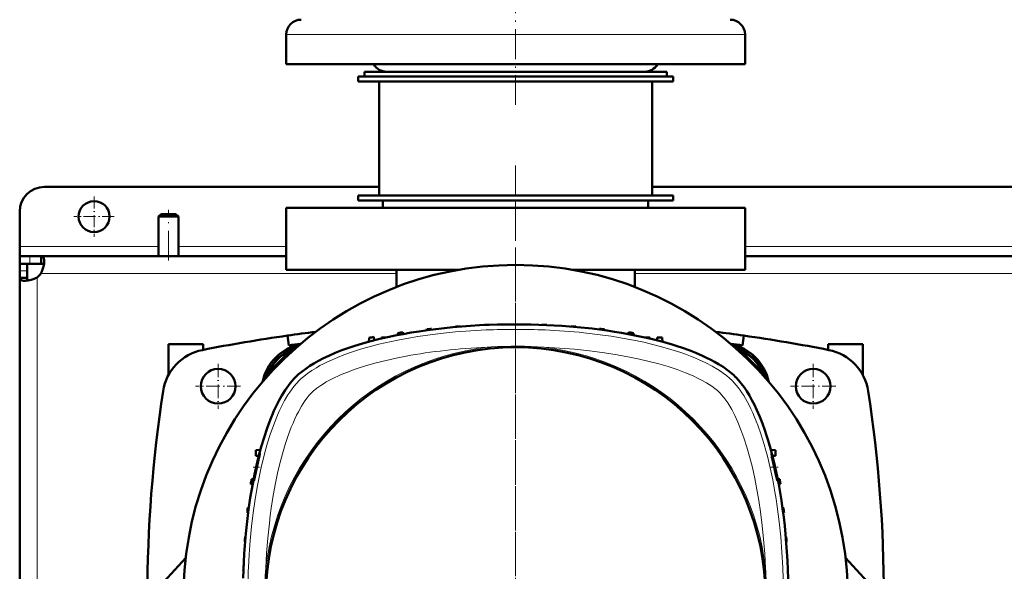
# Model space of a CAD drawing. Extents: x -1976 to 2357, y -1844 to 653.
# Tile 20 of 56: x -303 to 94, y -1345 to -1122. Entities that reach past the tile are written whole.
import ezdxf

# ---------------------------------------------------------------- set-up
doc = ezdxf.new("R2010")
doc.units = 0
doc.linetypes.add('DASHDOT', pattern=[18.5, 12, -3, 0.5, -3])

msp = doc.modelspace()

# ---------------------------------------------------------------- linework, layer by layer
at = {"color": 7, "linetype": 'DASHDOT', "lineweight": 18}
for p, q in [((-103.43, -1156.72), (-103.43, -995.92)), ((-103.43, -1181.13), (-103.43, -1529.53)), ((-103.43, -1226.32), (-103.43, -1190.32)), ((-243.43, -1219.52), (-243.43, -1199.12)), ((-103.43, -1224.03), (-103.43, -1486.62))]:
    msp.add_line(p, q, dxfattribs=at)
at = {"color": 7, "lineweight": 18}
for p, q in [((-184.61, -1128.32), (-195.93, -1128.32)), ((-10.93, -1128.32), (-184.61, -1128.32)), ((-247.43, -1213.82), (-303.43, -1213.82)), ((-195.93, -1213.82), (-239.43, -1213.82)), ((304.07, -1213.82), (-10.93, -1213.82)), ((-299.32, -1217.82), (-299.32, -1220.82)), ((-303.43, -1223.69), (-300.43, -1223.69)), ((-296.43, -1226.36), (-296.43, -1355.32)), ((-151.43, -1224.82), (-294.9, -1224.82)), ((348.57, -1224.82), (-55.43, -1224.82))]:
    msp.add_line(p, q, dxfattribs=at)
at = {"color": 7, "lineweight": 50}
for p, q in [((-195.93, -1140.32), (-195.93, -1128.32)), ((-10.93, -1140.32), (-10.93, -1128.32)), ((-184.61, -1140.32), (-195.93, -1140.32)), ((-10.93, -1140.32), (-184.61, -1140.32)), ((-164.43, -1143.32), (-49.9, -1143.32)), ((-164.43, -1143.32), (-164.43, -1145.32)), ((-149.07, -1143.32), (-155.43, -1143.32)), ((-51.43, -1143.32), (-149.07, -1143.32)), ((-49.9, -1143.32), (-42.43, -1143.32)), ((-42.43, -1143.32), (-42.43, -1145.32)), ((-166.93, -1145.32), (-103.43, -1145.32)), ((-166.93, -1145.32), (-166.93, -1147.32)), ((-166.93, -1147.32), (-103.43, -1147.32)), ((-164.43, -1145.32), (-49.9, -1145.32)), ((-158.43, -1147.32), (-158.43, -1193.32)), ((-103.43, -1145.32), (-39.93, -1145.32)), ((-103.43, -1147.32), (-39.93, -1147.32)), ((-49.9, -1145.32), (-42.43, -1145.32)), ((-48.43, -1147.32), (-48.43, -1193.32)), ((-39.93, -1145.32), (-39.93, -1147.32)), ((-158.43, -1189.82), (-293.43, -1189.82)), ((341.57, -1189.82), (-48.43, -1189.82)), ((-166.93, -1193.32), (-103.43, -1193.32)), ((-166.93, -1193.32), (-166.93, -1195.32)), ((-158.43, -1193.32), (-103.43, -1193.32)), ((-103.43, -1193.32), (-48.43, -1193.32)), ((-103.43, -1193.32), (-39.93, -1193.32)), ((-39.93, -1193.32), (-39.93, -1195.32)), ((-10.93, -1198.32), (-195.93, -1198.32)), ((-195.93, -1223.32), (-195.93, -1198.32)), ((-166.93, -1195.32), (-103.43, -1195.32)), ((-156.93, -1198.32), (-156.93, -1195.32)), ((-103.43, -1195.32), (-39.93, -1195.32)), ((-49.93, -1198.32), (-49.93, -1195.32)), ((-10.93, -1198.32), (-10.93, -1223.32)), ((-303.43, -1213.82), (-303.43, -1199.82)), ((-246.43, -1200.82), (-247.43, -1201.82)), ((-247.43, -1201.82), (-247.43, -1217.82)), ((-239.43, -1201.82), (-247.43, -1201.82)), ((-240.43, -1200.82), (-246.43, -1200.82)), ((-240.43, -1200.82), (-239.43, -1201.82)), ((-239.43, -1201.82), (-239.43, -1217.82)), ((-303.43, -1217.82), (-303.43, -1213.82)), ((-303.43, -1217.82), (-303.43, -1220.82)), ((-299.32, -1217.82), (-303.43, -1217.82)), ((-294.76, -1217.82), (-299.32, -1217.82)), ((-294.76, -1217.82), (-294.76, -1220.82)), ((-195.93, -1217.82), (-294.76, -1217.82)), ((304.07, -1217.82), (-10.93, -1217.82)), ((-303.43, -1220.82), (-303.3, -1220.82)), ((-303.43, -1220.82), (-303.43, -1223.69)), ((-299.32, -1220.82), (-303.43, -1220.82)), ((-300.43, -1220.82), (-300.43, -1223.69)), ((-299.32, -1220.82), (-294.76, -1220.82)), ((-303.43, -1223.69), (-303.43, -1226.49)), ((-303.43, -1226.49), (-300.43, -1226.49)), ((-303.43, -1226.49), (-303.43, -1355.32)), ((-300.43, -1226.49), (-300.43, -1223.69)), ((-126.45, -1223.32), (-195.93, -1223.32)), ((-151.43, -1230.22), (-151.43, -1223.32)), ((-10.93, -1223.32), (-80.42, -1223.32)), ((-55.43, -1230.22), (-55.43, -1223.32)), ((-127.68, -1246.23), (-127.69, -1246.38)), ((-125.68, -1246.08), (-125.68, -1246.21)), ((-116.06, -1245.57), (-116.06, -1245.61)), ((-114.06, -1245.52), (-114.06, -1245.5)), ((-92.81, -1245.52), (-92.81, -1245.5)), ((-90.81, -1245.61), (-90.81, -1245.57)), ((-81.18, -1246.08), (-81.19, -1246.21)), ((-79.18, -1246.23), (-79.18, -1246.38)), ((-194.93, -1253.81), (-195.49, -1249.85)), ((-162.56, -1250.75), (-162.62, -1252.34)), ((-160.56, -1250.38), (-160.51, -1251.78)), ((-157.56, -1250.62), (-157.58, -1251.06)), ((-157.56, -1250.62), (-155.66, -1250.62)), ((-150.93, -1248.81), (-150.96, -1249.64)), ((-148.93, -1248.52), (-148.91, -1249.24)), ((-139.31, -1247.31), (-139.32, -1247.7)), ((-137.31, -1247.09), (-137.3, -1247.43)), ((-69.56, -1247.09), (-69.57, -1247.43)), ((-67.56, -1247.31), (-67.55, -1247.7)), ((-57.93, -1248.52), (-57.96, -1249.24)), ((-55.93, -1248.81), (-55.91, -1249.64)), ((-51.21, -1250.62), (-49.31, -1250.62)), ((-49.31, -1250.62), (-49.29, -1251.06)), ((-46.36, -1251.78), (-46.32, -1250.62)), ((-46.32, -1250.62), (-44.31, -1250.62)), ((-44.25, -1252.34), (-44.31, -1250.62)), ((-11.94, -1253.81), (-11.38, -1249.85)), ((-243.43, -1265.75), (-243.43, -1253.32)), ((-229.43, -1253.32), (-243.43, -1253.32)), ((-229.43, -1253.32), (-229.43, -1255.61)), ((22.57, -1253.32), (22.57, -1255.61)), ((36.57, -1253.32), (22.57, -1253.32)), ((36.57, -1265.75), (36.57, -1253.32)), ((-193.64, -1255.32), (-203.44, -1265.12)), ((-192.85, -1255.53), (-193.64, -1255.32)), ((-13.23, -1255.32), (-14.02, -1255.53)), ((-3.43, -1265.12), (-13.23, -1255.32)), ((-203.44, -1265.12), (-203.23, -1265.9)), ((-3.64, -1265.9), (-3.43, -1265.12)), ((-230.43, -1270.34), (-230.43, -1270.3)), ((9.57, -1270.3), (9.57, -1270.34)), ((-223.42, -1277.32), (-223.45, -1277.32)), ((16.58, -1277.32), (16.55, -1277.32)), ((-206.39, -1296.02), (-208.27, -1296.12)), ((-208.27, -1298.37), (-208.27, -1296.12)), ((-208.27, -1298.37), (-207.02, -1298.44)), ((-0.48, -1296.03), (1.34, -1296.12)), ((0.15, -1298.43), (1.34, -1298.37)), ((1.34, -1296.12), (1.34, -1298.37)), ((-209.51, -1309.85), (-210.23, -1309.82)), ((-209.12, -1307.79), (-209.94, -1307.82)), ((3.08, -1307.82), (2.25, -1307.79)), ((3.36, -1309.82), (2.64, -1309.85)), ((-211.33, -1321.46), (-211.66, -1321.45)), ((-211.45, -1319.45), (-211.05, -1319.43)), ((4.19, -1319.43), (4.58, -1319.45)), ((4.46, -1321.46), (4.79, -1321.45)), ((-212.54, -1333.08), (-212.67, -1333.07)), ((-212.37, -1331.07), (-212.53, -1331.07)), ((5.5, -1331.07), (5.66, -1331.07)), ((5.68, -1333.08), (5.8, -1333.07)), ((-245.31, -1349.2), (-236.5, -1339.51)), ((29.63, -1339.51), (38.44, -1349.2)), ((-213.23, -1344.7), (-213.26, -1344.7)), ((-213.15, -1342.7), (-213.19, -1342.7)), ((6.28, -1342.7), (6.32, -1342.7)), ((6.36, -1344.7), (6.39, -1344.7))]:
    msp.add_line(p, q, dxfattribs=at)
at = {"color": 7, "linetype": 'DASHDOT', "lineweight": 18, "ltscale": 0.40625}
for p, q in [((-273.43, -1193.7), (-273.43, -1209.95)), ((-265.31, -1201.82), (-281.56, -1201.82))]:
    msp.add_line(p, q, dxfattribs=at)
at = {"color": 7, "linetype": 'DASHDOT', "lineweight": 18, "ltscale": 0.454999}
for p, q in [((-223.43, -1261.22), (-223.43, -1279.42)), ((16.57, -1261.22), (16.57, -1279.42))]:
    msp.add_line(p, q, dxfattribs=at)
at = {"color": 7, "linetype": 'DASHDOT', "lineweight": 18, "ltscale": 0.455}
for p, q in [((-214.33, -1270.32), (-232.53, -1270.32)), ((25.67, -1270.32), (7.47, -1270.32))]:
    msp.add_line(p, q, dxfattribs=at)
at = {"color": 7, "linetype": 'DASHDOT', "lineweight": 18, "ltscale": 0.076287}
msp.add_line((-209.33, -1303.02), (-206.27, -1303.02), dxfattribs=at)
at = {"color": 7, "linetype": 'DASHDOT', "lineweight": 18, "ltscale": 0.075502}
msp.add_line((-0.57, -1303.02), (2.45, -1303.02), dxfattribs=at)
at = {"color": 7, "lineweight": 50}
for points in [[(-294.76, -1217.82), (-294.37, -1217.88), (-294.06, -1218.05), (-293.83, -1218.35), (-293.66, -1218.78), (-293.58, -1219.24), (-293.56, -1219.78)], [(-293.56, -1219.78), (-293.63, -1220.84), (-293.85, -1222.01), (-294.21, -1223.22), (-294.52, -1224.03), (-294.9, -1224.82)], [(-294.76, -1220.82), (-294.3, -1220.87), (-293.94, -1221.03), (-293.7, -1221.29)], [(-301.48, -1227.7), (-301.95, -1227.68), (-302.38, -1227.62), (-302.65, -1227.54), (-302.88, -1227.44), (-303.11, -1227.29), (-303.27, -1227.11), (-303.4, -1226.83), (-303.43, -1226.49)], [(-296.43, -1226.36), (-297.01, -1226.64), (-297.6, -1226.89), (-298.79, -1227.29), (-299.97, -1227.56), (-301.07, -1227.69), (-301.48, -1227.7)], [(-299.96, -1227.56), (-300.23, -1227.32), (-300.39, -1226.96), (-300.43, -1226.49)], [(-103.43, -1245.32), (-97.19, -1245.39), (-90.98, -1245.6), (-84.8, -1245.94), (-78.68, -1246.43), (-72.63, -1247.05), (-69.55, -1247.43), (-66.5, -1247.85), (-63.62, -1248.28), (-60.77, -1248.75), (-56.69, -1249.48), (-52.67, -1250.3), (-48.73, -1251.2)], [(-178.8, -1258), (-176.16, -1256.86), (-173.46, -1255.8), (-170.71, -1254.82), (-168.64, -1254.12), (-166.55, -1253.47), (-162.34, -1252.26), (-158.14, -1251.2)], [(-48.73, -1251.2), (-44.53, -1252.27), (-40.32, -1253.47), (-38.23, -1254.12), (-36.16, -1254.82), (-33.41, -1255.8), (-30.71, -1256.86), (-28.07, -1258)], [(-28.07, -1258), (-26.43, -1258.77), (-24.75, -1259.61), (-23.18, -1260.45), (-21.62, -1261.35), (-19.79, -1262.51), (-18.01, -1263.77), (-16.3, -1265.12), (-15.49, -1265.85), (-14.71, -1266.6)], [(-213.33, -1347.78), (-213.08, -1341.2), (-212.89, -1337.91), (-212.67, -1334.64), (-212.25, -1329.75), (-211.74, -1324.9), (-211.15, -1320.1), (-210.45, -1315.35), (-209.98, -1312.5), (-209.48, -1309.69), (-208.76, -1305.98), (-207.96, -1302.32), (-207.1, -1298.73), (-206.04, -1294.79), (-204.9, -1290.94), (-203.65, -1287.22), (-202.32, -1283.65), (-201.61, -1281.92), (-200.88, -1280.23), (-199.86, -1278.06), (-198.8, -1275.98), (-197.69, -1274), (-196.39, -1271.9), (-195.04, -1269.96), (-194.3, -1269), (-193.56, -1268.1), (-192.86, -1267.33), (-192.16, -1266.6)], [(-6.12, -1279.96), (-4.98, -1282.6), (-3.92, -1285.3), (-2.93, -1288.04), (-2.24, -1290.12), (-1.58, -1292.21), (-0.38, -1296.42), (0.69, -1300.62)], [(-208.63, -1306.93), (-207.61, -1302.38), (-207.08, -1300.02), (-206.69, -1298.27), (-206.57, -1297.67), (-206.56, -1297.54)], [(-206.57, -1297.52), (-206.57, -1297.52), (-206.58, -1297.53), (-206.59, -1297.55), (-206.68, -1297.76)], [(-0.3, -1297.52), (-0.3, -1297.52), (-0.3, -1297.53), (-0.31, -1297.53), (-0.31, -1297.55), (-0.28, -1297.78)], [(1.97, -1306.93), (1.55, -1304.76), (1.03, -1302.34), (0.45, -1299.98), (-0.04, -1298.26), (-0.23, -1297.67), (-0.28, -1297.54)], [(-206.99, -1298.77), (-207.4, -1300.31), (-208.15, -1303.45), (-208.68, -1306.04), (-209.02, -1308.08), (-209.06, -1308.47), (-209.06, -1308.51), (-209.05, -1308.52), (-209.05, -1308.52), (-209.05, -1308.52), (-209.05, -1308.52)], [(-0.07, -1298.78), (0.99, -1303.48), (1.56, -1306.05), (2.04, -1308.08), (2.15, -1308.47), (2.17, -1308.52), (2.18, -1308.52), (2.18, -1308.52)], [(-209.05, -1308.52), (-209.05, -1308.52), (-209.04, -1308.52), (-209.02, -1308.47), (-208.91, -1308.11)], [(2.18, -1308.52), (2.18, -1308.52), (2.18, -1308.52), (2.18, -1308.52), (2.19, -1308.51), (2.19, -1308.47), (2.15, -1308.1)]]:
    msp.add_lwpolyline(points, dxfattribs=at)
at = {"color": 7, "lineweight": 18}
for points in [[(-115.29, -1247.58), (-121.47, -1247.92), (-127.63, -1248.39), (-133.75, -1249.02), (-136.82, -1249.39), (-139.88, -1249.81), (-142.87, -1250.25), (-145.83, -1250.73), (-151, -1251.69), (-153.55, -1252.21), (-156.08, -1252.77), (-158.59, -1253.37), (-161.08, -1254), (-163.54, -1254.68), (-165.97, -1255.39), (-168.01, -1256.03), (-170.03, -1256.7), (-172.67, -1257.65), (-175.25, -1258.66), (-177.75, -1259.73), (-179.32, -1260.46), (-180.86, -1261.22), (-182.33, -1261.99), (-183.76, -1262.8), (-185.59, -1263.93), (-187.31, -1265.11), (-188.9, -1266.34), (-189.86, -1267.17), (-190.74, -1268.01)], [(-16.13, -1268.01), (-17.22, -1266.99), (-18.42, -1265.98), (-19.73, -1264.99), (-20.78, -1264.26), (-21.87, -1263.55), (-24.21, -1262.17), (-26.72, -1260.86), (-29.39, -1259.61), (-31.16, -1258.85), (-32.98, -1258.12), (-34.9, -1257.39), (-36.85, -1256.7), (-40.85, -1255.41), (-44.98, -1254.22), (-49.24, -1253.14), (-51.79, -1252.55), (-54.37, -1251.99), (-59.62, -1250.98), (-64.96, -1250.1), (-70.39, -1249.35), (-75.88, -1248.72)], [(-28.71, -1267.7), (-30.14, -1266.98), (-31.62, -1266.28), (-33.25, -1265.56), (-34.94, -1264.87), (-38.3, -1263.6), (-41.95, -1262.39), (-45.71, -1261.28), (-49.57, -1260.26), (-53.51, -1259.33), (-57.51, -1258.5), (-62.53, -1257.58), (-67.62, -1256.78), (-70.61, -1256.37), (-73.62, -1256), (-79.67, -1255.38), (-85.76, -1254.9), (-91.88, -1254.57)], [(-147.59, -1258.16), (-151.67, -1258.97), (-155.69, -1259.87), (-159.64, -1260.86), (-163.53, -1261.96), (-167.31, -1263.17), (-169.24, -1263.85), (-171.13, -1264.55), (-172.77, -1265.21), (-174.38, -1265.89)], [(-174.38, -1265.89), (-177.14, -1267.18), (-178.48, -1267.87), (-179.78, -1268.58), (-180.94, -1269.27), (-182.05, -1269.98), (-183.66, -1271.12), (-185.05, -1272.26), (-185.8, -1272.96)], [(-190.74, -1268.01), (-191.8, -1269.14), (-192.83, -1270.37), (-193.82, -1271.69), (-194.54, -1272.73), (-195.24, -1273.82), (-196.59, -1276.1), (-197.7, -1278.2), (-198.75, -1280.39), (-199.74, -1282.65), (-200.45, -1284.39), (-201.13, -1286.15), (-202.41, -1289.78), (-203.46, -1293.08), (-204.42, -1296.45), (-205.31, -1299.87), (-205.92, -1302.39), (-206.49, -1304.94), (-207.05, -1307.66), (-207.58, -1310.41), (-208.5, -1315.88), (-209.3, -1321.4), (-209.96, -1326.98), (-210.49, -1332.59), (-210.9, -1338.22), (-211.18, -1343.47)], [(-21.07, -1272.96), (-22.02, -1272.08), (-23.13, -1271.19), (-24.37, -1270.29), (-25.37, -1269.63), (-26.44, -1268.97), (-28.71, -1267.7)], [(4.31, -1343.47), (3.97, -1337.29), (3.49, -1331.13), (2.87, -1325.01), (2.5, -1321.94), (2.08, -1318.88), (1.64, -1315.89), (1.15, -1312.92), (0.26, -1308.08), (-0.74, -1303.29), (-1.88, -1298.59), (-2.51, -1296.22), (-3.17, -1293.88), (-3.85, -1291.67), (-4.56, -1289.49), (-5.78, -1286.05), (-7.1, -1282.72), (-7.82, -1281.06), (-8.58, -1279.43), (-9.31, -1277.94), (-10.07, -1276.49), (-11.45, -1274.1), (-12.18, -1272.96), (-12.93, -1271.86), (-13.68, -1270.83), (-14.46, -1269.85), (-15.28, -1268.9), (-16.13, -1268.01)], [(-185.8, -1272.96), (-186.67, -1273.91), (-187.57, -1275.02), (-188.46, -1276.25), (-189.13, -1277.26), (-189.79, -1278.32), (-191.06, -1280.6)], [(-2.68, -1343.77), (-3, -1337.89), (-3.45, -1332.04), (-4.01, -1326.46), (-4.7, -1320.93), (-5.37, -1316.4), (-6.13, -1311.93), (-6.99, -1307.51), (-7.98, -1303.05), (-9.09, -1298.69), (-10.19, -1294.85), (-11.39, -1291.12), (-12.57, -1287.87), (-13.84, -1284.76), (-15.04, -1282.14), (-16.3, -1279.68), (-17.1, -1278.29), (-17.92, -1276.97), (-19.06, -1275.32), (-20.22, -1273.88), (-21.07, -1272.96)], [(-191.06, -1280.6), (-191.78, -1282.03), (-192.48, -1283.51), (-193.19, -1285.14), (-193.89, -1286.82), (-195.15, -1290.19), (-196.37, -1293.84), (-197.48, -1297.6), (-198.5, -1301.46), (-199.42, -1305.4), (-200.26, -1309.4), (-201.18, -1314.42), (-201.97, -1319.51), (-202.38, -1322.5), (-202.75, -1325.51), (-203.38, -1331.56), (-203.85, -1337.65), (-204.19, -1343.77)]]:
    msp.add_lwpolyline(points, dxfattribs=at)
at = {"color": 7, "lineweight": 50}
for centre, radius in [((-273.43, -1201.82), 6.25), ((-103.43, -1355.32), 100.74), ((-223.43, -1270.32), 7), ((16.57, -1270.32), 7)]:
    msp.add_circle(centre, radius, dxfattribs=at)
at = {"color": 7, "lineweight": 18}
msp.add_circle((-103.43, -1355.32), 101, dxfattribs=at)
at = {"color": 7, "lineweight": 50}
for centre, radius, start, end in [((-189.93, -1128.32), 6, 90, 180), ((-16.93, -1128.32), 6, 360, 90), ((-155.43, -1137.32), 6, 210, 270), ((-51.43, -1137.32), 6, 270, 330), ((-293.43, -1199.82), 10, 90, 180), ((-103.43, -1355.33), 134, 1.7141, 178.2858), ((-300.56, -1220.7), 7, 306.0861, 323.9183), ((-103.43, -1570.32), 325, 93.9256, 94.2791), ((-103.43, -1570.32), 325, 91.8735, 92.2263), ((-103.43, -1570.32), 325, 89.8237, 90.1763), ((-103.43, -1570.32), 325, 87.7737, 88.1265), ((-103.43, -1570.32), 325, 85.7209, 86.0744), ((-103.43, -1895.32), 652, 98.1169, 101.16921), ((-103.43, -1895.32), 652, 97.10701, 98.1169), ((-103.43, -1570.32), 325, 100.1234, 100.4818), ((-103.43, -1570.32), 325, 98.0479, 98.4041), ((-103.43, -1570.32), 325, 95.9829, 96.3375), ((-103.43, -1570.32), 325, 83.6625, 84.0172), ((-103.43, -1570.32), 325, 81.5959, 81.9522), ((-103.43, -1895.32), 652, 81.88309, 82.89307), ((-103.43, -1895.32), 652, 78.83079, 81.88309), ((-185.9, -1272.86), 20.1, 102.4217, 167.572), ((-185.37, -1273.39), 20, 107.9809, 162.013), ((-103.43, -1895.32), 648, 97.68774, 98.1169), ((-103.43, -1895.32), 648, 81.88309, 82.31233), ((-20.97, -1272.86), 20.1, 12.4249, 77.5809), ((-21.5, -1273.39), 20, 17.9851, 72.0208), ((-225.86, -1275.29), 20, 101.1692, 171.3152), ((-190.06, -1268.7), 13.2, 110.38, 159.62), ((-16.81, -1268.7), 13.2, 20.3799, 69.6201), ((18.99, -1275.29), 20, 8.6848, 78.8308), ((298.07, -1355.32), 550, 171.3152, 188.6848), ((-504.93, -1355.32), 550, 351.3152, 8.6848), ((-186.85, -1304.37), 20.9, 161.5709, 164.4634), ((-206.58, -1297.54), 0.0181, 345.2469, 52.7118), ((-0.31, -1297.55), 0.03, 20.9032, 64.4524), ((26.24, -1292.79), 26.98, 190.6516, 192.8383), ((111.57, -1355.32), 325, 171.5959, 171.9522), ((-253.39, -1296.92), 45.87, 345.8814, 347.3994), ((-27.59, -1312.22), 30.02, 7.8714, 10.1339), ((-318.43, -1355.32), 325, 8.0479, 8.4041), ((111.57, -1355.32), 325, 173.6625, 174.0172), ((-318.43, -1355.32), 325, 5.9829, 6.3375), ((111.57, -1355.32), 325, 175.7209, 176.0744), ((-318.43, -1355.32), 325, 3.9256, 4.2791), ((111.57, -1355.32), 325, 177.7737, 178.1265), ((-318.43, -1355.32), 325, 1.8735, 2.2263)]:
    msp.add_arc(centre, radius, start, end, dxfattribs=at)
at = {"color": 7, "lineweight": 18}
for centre, radius, start, end in [((-103.44, -1525.79), 278.46, 87.5597, 92.4395), ((-102.65, -1509.39), 262.04, 84.1371, 87.5794), ((-103.43, -1355.32), 101.41, 96.5423, 173.4568), ((-103.45, -1401.45), 147.33, 93.8374, 94.4935), ((-103.44, -1401.63), 147.51, 85.5067, 93.8371), ((-103.43, -1355.32), 101.41, 6.5424, 83.4568), ((67.03, -1355.32), 278.46, 177.5597, 182.4396), ((-57.12, -1355.32), 147.52, 175.507, 184.4923), ((-149.75, -1355.32), 147.52, 355.507, 4.4923), ((-273.9, -1355.32), 278.46, 357.5597, 2.4396)]:
    msp.add_arc(centre, radius, start, end, dxfattribs=at)
at = {"color": 7, "lineweight": 50}
for centre, major_axis, ratio, start_param, end_param in [((-101.54, -1278.33), (96.68, -0.73), 0.341319, 1.592988, 2.19875), ((-106.21, -1275.98), (90.71, 0.42), 0.335978, 2.496909, 2.814666), ((-24.09, -1352.55), (0.42, -90.71), 0.335977, 2.496911, 2.814667), ((-26.44, -1357.22), (-0.73, -96.68), 0.341319, 1.592988, 2.198749)]:
    msp.add_ellipse(centre, major_axis=major_axis, ratio=ratio, start_param=start_param, end_param=end_param, dxfattribs=at)
at = {"color": 7, "lineweight": 18}
msp.add_ellipse((-99.3, -1286.91), major_axis=(95.23, -1.54), ratio=0.341842, start_param=1.741831, end_param=2.108111, dxfattribs=at)

doc.saveas('drawing.dxf')
